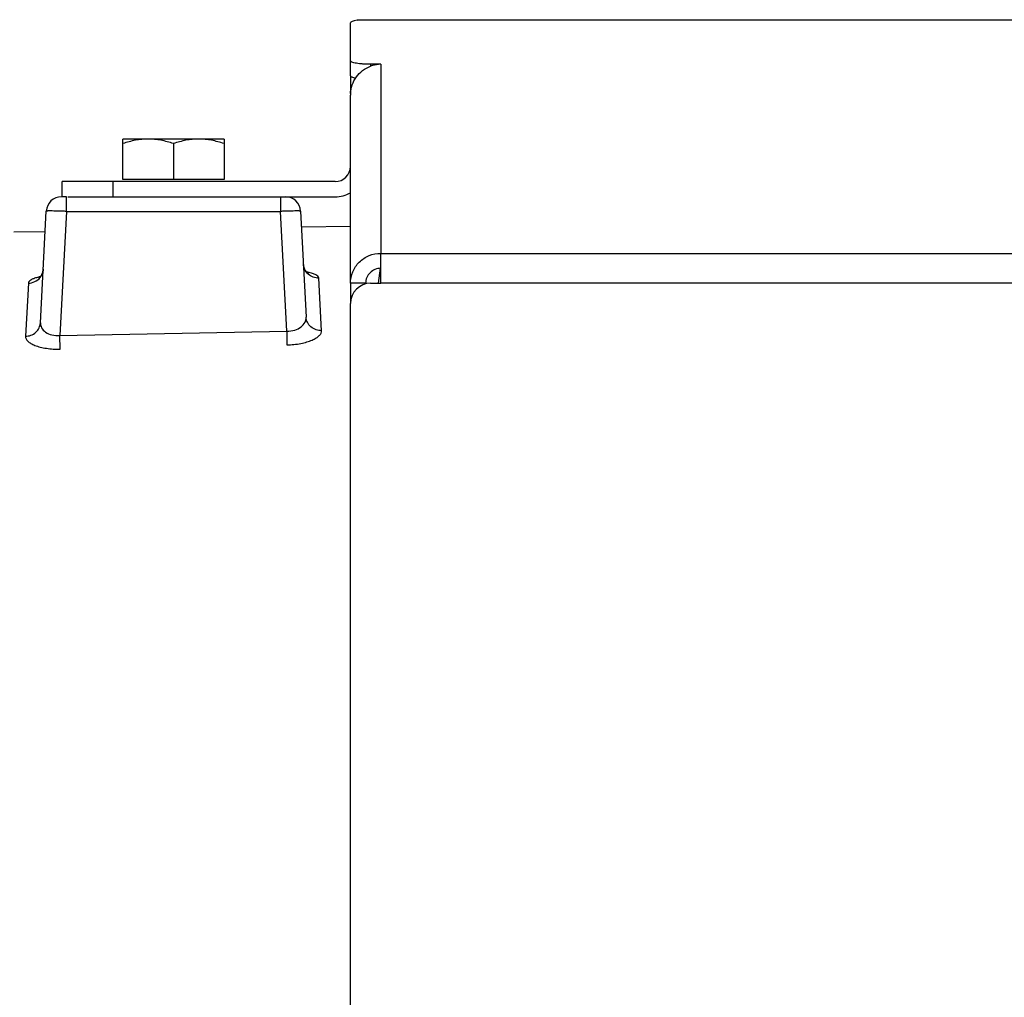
# Model space of a CAD drawing. Extents: x -1529 to 1181, y 8 to 1701.
# Tile 30 of 74: x -747 to -650, y 999 to 1095. Entities that reach past the tile are written whole.
import ezdxf

# ---------------------------------------------------------------- set-up
doc = ezdxf.new("R2010")
doc.units = 0
doc.header["$LTSCALE"] = 65.395
doc.layers.get('0').update_dxf_attribs({"linetype": 'CONTINUOUS'})

msp = doc.modelspace()

# ---------------------------------------------------------------- linework, layer by layer
at = {"color": 2, "linetype": 'CONTINUOUS'}
for p, q in [((-712.572, 1095.292), (-711.572, 1095.292)), ((-712.572, 1090.884), (-712.572, 1090.695)), ((-711.572, 1090.884), (-712.572, 1090.884)), ((-714.572, 1089.754), (-714.572, 1087.838)), ((-727.072, 1079.492), (-737.072, 1079.492)), ((-711.572, 1069.243), (-711.572, 1072.197)), ((-746.419, 1069.251), (-746.697, 1064.004)), ((-717.424, 1064.555), (-717.699, 1069.758)), ((-714.572, 1069.243), (-714.572, 1067.306)), ((-713.072, 1069.243), (-714.572, 1069.243)), ((-713.072, 1069.178), (-713.072, 1069.243)), ((-712.572, 1069.243), (-711.572, 1069.243)), ((-743.292, 1064.073), (-720.874, 1064.5)), ((-720.874, 1064.5), (-720.848, 1063.156)), ((-743.266, 1062.73), (-743.292, 1064.073))]:
    msp.add_line(p, q, dxfattribs=at)
at = {"color": 6, "linetype": 'CONTINUOUS'}
for p, q in [((-711.572, 1095.292), (-647.572, 1095.292)), ((-714.572, 1089.754), (-714.572, 1094.986)), ((-714.572, 1069.273), (-714.572, 1087.838)), ((-737.072, 1079.492), (-737.072, 1083.492)), ((-727.072, 1083.492), (-737.072, 1083.492)), ((-732.072, 1083.046), (-732.072, 1079.492)), ((-727.072, 1083.492), (-727.072, 1079.492)), ((-743.072, 1077.792), (-743.072, 1079.292)), ((-716.072, 1079.292), (-743.072, 1079.292)), ((-742.648, 1077.792), (-743.148, 1077.792)), ((-742.499, 1077.792), (-716.072, 1077.792)), ((-745.225, 1065.333), (-744.646, 1076.371)), ((-719.497, 1076.371), (-718.948, 1065.884)), ((-719.416, 1074.81), (-714.572, 1074.894)), ((-747.848, 1074.313), (-744.751, 1074.367)), ((-714.572, 996.76), (-714.572, 1067.243))]:
    msp.add_line(p, q, dxfattribs=at)
at = {"color": 9, "linetype": 'CONTINUOUS'}
for p, q in [((-647.572, 1095.247), (-713.918, 1095.247)), ((-711.572, 1090.884), (-711.572, 1072.197)), ((-738.072, 1079.292), (-738.072, 1077.792)), ((-742.649, 1076.345), (-742.649, 1077.792)), ((-721.495, 1077.792), (-721.495, 1076.345)), ((-742.649, 1076.345), (-743.292, 1064.073)), ((-742.649, 1076.345), (-721.495, 1076.345)), ((-720.874, 1064.5), (-721.495, 1076.345)), ((-711.572, 1072.197), (-512.572, 1072.197)), ((-711.803, 1069.246), (-711.604, 1070.732)), ((-711.803, 1069.243), (-711.605, 1070.719)), ((-512.572, 1069.243), (-711.572, 1069.243))]:
    msp.add_line(p, q, dxfattribs=at)
at = {"color": 6, "linetype": 'CONTINUOUS'}
for points in [[(-718.72, 1070.212), (-718.72, 1070.212), (-718.722, 1070.214), (-718.734, 1070.22), (-718.752, 1070.232), (-718.777, 1070.249), (-718.808, 1070.273), (-718.846, 1070.305), (-718.889, 1070.346), (-718.936, 1070.397), (-718.985, 1070.458), (-719.034, 1070.53), (-719.081, 1070.612), (-719.123, 1070.702), (-719.16, 1070.8), (-719.19, 1070.905), (-719.211, 1071.015), (-719.223, 1071.133)], [(-744.947, 1070.627), (-744.959, 1070.506), (-744.98, 1070.398), (-745.009, 1070.297), (-745.044, 1070.203), (-745.084, 1070.117), (-745.128, 1070.039), (-745.174, 1069.97), (-745.22, 1069.911), (-745.264, 1069.861), (-745.305, 1069.821), (-745.34, 1069.789), (-745.37, 1069.766), (-745.392, 1069.75), (-745.406, 1069.741), (-745.409, 1069.739)]]:
    msp.add_lwpolyline(points, dxfattribs=at)
at = {"color": 2, "linetype": 'CONTINUOUS'}
for centre, radius, start, end in [((-711.508, 1087.811), 3.074, 110.25097, 110.60072), ((-711.509, 1087.814), 3.071, 106.70943, 110.25141), ((-711.51, 1087.811), 3.074, 91.16116, 106.68077), ((-711.546, 1087.838), 3.026, 177.27214, 179.9998), ((-720.995, 1076.292), 1.5, 3.00023, 89.99998), ((-720.03, 1064.213), 6.245, 78.39187, 79.52688), ((-744.059, 1064.52), 5.495, 103.50491, 105.24927), ((-743.862, 1063.708), 6.331, 102.60942, 103.52416)]:
    msp.add_arc(centre, radius, start, end, dxfattribs=at)
at = {"color": 6, "linetype": 'CONTINUOUS'}
for centre, radius, start, end in [((-716.072, 1080.792), 1.5, 270, 360), ((-743.148, 1076.292), 1.5, 90, 177), ((-716.072, 1080.792), 3, 270, 300.02137), ((-712.572, 1067.243), 2, 90, 180)]:
    msp.add_arc(centre, radius, start, end, dxfattribs=at)
msp.add_ellipse((-712.572, 1094.986), major_axis=(2, 0), ratio=0.176327, start_param=2.309224, end_param=3.141593, dxfattribs=at)
for points, knots in [([(-713.918, 1095.247), (-713.712, 1095.28), (-713.261, 1095.294), (-712.813, 1095.292), (-712.572, 1095.292)], [0, 0, 0, 0, 0.463938, 1, 1, 1, 1]), ([(-712.572, 1090.884), (-712.827, 1090.884), (-713.198, 1090.896), (-713.67, 1090.939), (-713.97, 1090.98), (-714.216, 1091.031), (-714.383, 1091.08), (-714.482, 1091.127), (-714.54, 1091.164), (-714.572, 1091.206), (-714.572, 1091.232)], [0, 0, 0, 0, 0.368679, 0.535858, 0.683236, 0.805627, 0.89918, 0.934563, 0.962499, 1, 1, 1, 1]), ([(-714.572, 1089.754), (-714.572, 1089.731), (-714.531, 1089.673), (-714.424, 1089.62), (-714.262, 1089.565), (-714.134, 1089.537), (-714.06, 1089.522)], [0, 0, 0, 0, 0.122603, 0.32214, 0.615578, 1, 1, 1, 1]), ([(-734.572, 1083.492), (-734.995, 1083.492), (-735.846, 1083.406), (-736.667, 1083.181), (-737.072, 1083.046)], [0, 0, 0, 0, 0.498128, 1, 1, 1, 1]), ([(-732.072, 1083.046), (-732.476, 1083.181), (-733.298, 1083.406), (-734.149, 1083.492), (-734.572, 1083.492)], [0, 0, 0, 0, 0.501872, 1, 1, 1, 1]), ([(-729.572, 1083.492), (-729.995, 1083.492), (-730.846, 1083.406), (-731.667, 1083.181), (-732.072, 1083.046)], [0, 0, 0, 0, 0.498128, 1, 1, 1, 1]), ([(-727.072, 1083.046), (-727.476, 1083.181), (-728.298, 1083.406), (-729.149, 1083.492), (-729.572, 1083.492)], [0, 0, 0, 0, 0.501872, 1, 1, 1, 1]), ([(-714.572, 1069.243), (-714.572, 1069.627), (-714.415, 1070.407), (-713.746, 1071.389), (-712.748, 1072.044), (-711.962, 1072.197), (-711.572, 1072.197)], [0, 0, 0, 0, 0.248229, 0.4975, 0.748235, 1, 1, 1, 1]), ([(-711.572, 1070.72), (-711.767, 1070.72), (-712.16, 1070.644), (-712.659, 1070.316), (-712.993, 1069.825), (-713.072, 1069.435), (-713.072, 1069.243)], [0, 0, 0, 0, 0.251764, 0.5025, 0.751771, 1, 1, 1, 1])]:
    msp.add_open_spline(points, degree=3, knots=knots, dxfattribs=at)
at = {"color": 2, "linetype": 'CONTINUOUS'}
for points, knots in [([(-714.568, 1087.982), (-714.554, 1088.276), (-714.439, 1088.864), (-714.02, 1089.656), (-713.391, 1090.296), (-712.866, 1090.585), (-712.59, 1090.689)], [0, 0, 0, 0, 0.249757, 0.499731, 0.749907, 1, 1, 1, 1]), ([(-717.699, 1069.758), (-717.706, 1069.901), (-717.973, 1070.092), (-718.349, 1070.23), (-718.622, 1070.299), (-718.773, 1070.33)], [0, 0, 0, 0, 0.342511, 0.631393, 1, 1, 1, 1]), ([(-745.504, 1069.821), (-745.634, 1069.786), (-745.867, 1069.711), (-746.193, 1069.565), (-746.412, 1069.382), (-746.419, 1069.251)], [0, 0, 0, 0, 0.362563, 0.648451, 1, 1, 1, 1]), ([(-720.848, 1063.156), (-720.389, 1063.165), (-719.721, 1063.227), (-718.893, 1063.42), (-718.378, 1063.599), (-717.962, 1063.807), (-717.656, 1064.036), (-717.462, 1064.284), (-717.419, 1064.471), (-717.424, 1064.555)], [0, 0, 0, 0, 0.35008, 0.507815, 0.646948, 0.764632, 0.860275, 0.936339, 1, 1, 1, 1]), ([(-746.697, 1064.004), (-746.701, 1063.921), (-746.659, 1063.736), (-746.464, 1063.493), (-746.157, 1063.273), (-745.74, 1063.08), (-745.222, 1062.92), (-744.391, 1062.758), (-743.724, 1062.722), (-743.266, 1062.73)], [0, 0, 0, 0, 0.063676, 0.139039, 0.233919, 0.351187, 0.490389, 0.648609, 1, 1, 1, 1])]:
    msp.add_open_spline(points, degree=3, knots=knots, dxfattribs=at)
at = {"color": 9, "linetype": 'CONTINUOUS'}
for points, knots in [([(-742.649, 1076.345), (-742.778, 1076.35), (-743.033, 1076.359), (-743.403, 1076.371), (-743.744, 1076.38), (-744.042, 1076.385), (-744.26, 1076.387), (-744.404, 1076.387), (-744.488, 1076.385), (-744.553, 1076.383), (-744.603, 1076.381), (-744.627, 1076.377), (-744.646, 1076.375), (-744.646, 1076.371)], [0, 0, 0, 0, 0.19487, 0.382207, 0.55486, 0.706202, 0.83044, 0.880868, 0.922834, 0.955947, 0.979903, 0.994525, 1, 1, 1, 1]), ([(-719.497, 1076.371), (-719.498, 1076.375), (-719.516, 1076.377), (-719.54, 1076.381), (-719.591, 1076.383), (-719.656, 1076.385), (-719.74, 1076.387), (-719.884, 1076.387), (-720.102, 1076.385), (-720.4, 1076.38), (-720.741, 1076.371), (-721.111, 1076.359), (-721.365, 1076.35), (-721.495, 1076.345)], [0, 0, 0, 0, 0.005475, 0.020097, 0.044053, 0.077166, 0.119132, 0.16956, 0.293799, 0.44514, 0.617793, 0.80513, 1, 1, 1, 1]), ([(-717.699, 1069.758), (-717.882, 1069.754), (-718.267, 1069.815), (-718.773, 1070.114), (-719.121, 1070.583), (-719.213, 1070.955), (-719.223, 1071.133)], [0, 0, 0, 0, 0.243885, 0.504844, 0.762763, 1, 1, 1, 1]), ([(-745.25, 1069.823), (-745.157, 1069.943), (-745.013, 1070.2), (-744.955, 1070.489), (-744.947, 1070.627)], [0, 0, 0, 0, 0.52271, 1, 1, 1, 1]), ([(-746.419, 1069.251), (-746.201, 1069.254), (-745.752, 1069.357), (-745.389, 1069.645), (-745.25, 1069.823)], [0, 0, 0, 0, 0.491575, 1, 1, 1, 1]), ([(-746.697, 1064.004), (-746.517, 1064.006), (-746.146, 1064.072), (-745.658, 1064.363), (-745.323, 1064.81), (-745.234, 1065.163), (-745.225, 1065.333)], [0, 0, 0, 0, 0.24804, 0.510146, 0.765958, 1, 1, 1, 1]), ([(-745.225, 1065.333), (-745.234, 1065.164), (-745.144, 1064.791), (-744.711, 1064.354), (-744.06, 1064.088), (-743.556, 1064.054), (-743.292, 1064.073)], [0, 0, 0, 0, 0.196953, 0.421189, 0.691579, 1, 1, 1, 1]), ([(-720.874, 1064.5), (-720.608, 1064.498), (-720.101, 1064.567), (-719.458, 1064.876), (-719.032, 1065.334), (-718.939, 1065.713), (-718.948, 1065.884)], [0, 0, 0, 0, 0.305376, 0.576567, 0.803432, 1, 1, 1, 1]), ([(-717.424, 1064.555), (-717.607, 1064.55), (-717.99, 1064.608), (-718.496, 1064.895), (-718.846, 1065.349), (-718.939, 1065.711), (-718.948, 1065.884)], [0, 0, 0, 0, 0.247534, 0.51019, 0.766461, 1, 1, 1, 1])]:
    msp.add_open_spline(points, degree=3, knots=knots, dxfattribs=at)

doc.saveas('drawing.dxf')
